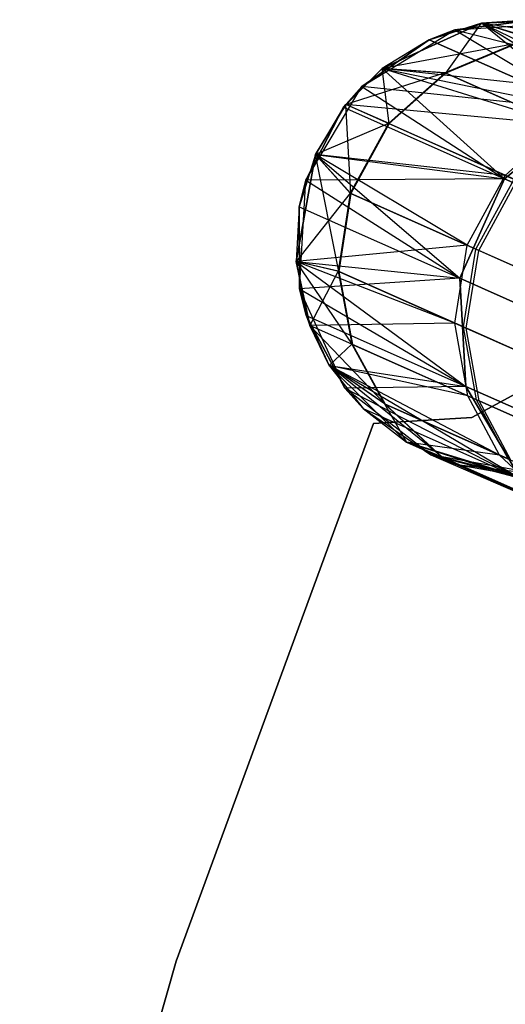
# Model space of a CAD drawing. Extents: x 0.3 to 7.1, y -3.38 to 3.38.
# Tile 164 of 256: x 0.46 to 0.67, y 1.01 to 1.44. Entities that reach past the tile are written whole.
import ezdxf

# ---------------------------------------------------------------- set-up
doc = ezdxf.new("R2010")
doc.units = 0
doc.header["$LTSCALE"] = 2.54
doc.layers.get('0').update_dxf_attribs({"linetype": 'CONTINUOUS'})

# ---------------------------------------------------------------- blocks, each defined once
blk = doc.blocks.new('SINGLES_AVVSTL_STL')
at = {"color": 0}
for p, q in [((0.61961, 1.4207, 51.88278), (0.66318, 1.44052, 51.88278)), ((0.61961, 1.4207, 51.88278), (0.66318, 1.44052, 51.88278)), ((0.66318, 1.44052, 58.76742), (0.61961, 1.4207, 58.76742)), ((0.66318, 1.44052, 57.56742), (0.61961, 1.4207, 57.56742)), ((0.66318, 1.44052, 58.76742), (0.61961, 1.4207, 58.76742)), ((0.66318, 1.44052, 57.56742), (0.61961, 1.4207, 57.56742)), ((0.66318, 1.44052, 23.18265), (0.64019, 1.43325, 23.18265)), ((0.64019, 1.43325, 23.18265), (0.66318, 1.44052, 51.88278)), ((0.64019, 1.43325, 23.18265), (0.66318, 1.44052, 51.88278)), ((0.66318, 1.44052, 23.18265), (0.64019, 1.43325, 23.18265)), ((0.64748, 1.41864, 57.21768), (0.66318, 1.44052, 57.56742)), ((0.64748, 1.41864, 57.21768), (0.66318, 1.44052, 57.56742)), ((0.68723, 1.44207, 17.50622), (0.65146, 1.43758, 17.50622)), ((0.65146, 1.43758, 1.70622), (0.68723, 1.44207, 17.50622)), ((0.68723, 1.44207, 17.50622), (0.65146, 1.43758, 17.50622)), ((0.65146, 1.43758, 1.70622), (0.68723, 1.44207, 17.50622)), ((0.65146, 1.43758, 1.70622), (0.69923, 1.44066, 1.70622)), ((0.65146, 1.43758, 1.70622), (0.69923, 1.44066, 1.70622)), ((0.68723, 1.44207, 23.18265), (0.66318, 1.44052, 51.88278)), ((0.68723, 1.44207, 23.18265), (0.66318, 1.44052, 23.18265)), ((0.68723, 1.44207, 23.18265), (0.66318, 1.44052, 51.88278)), ((0.68723, 1.44207, 23.18265), (0.66318, 1.44052, 23.18265)), ((0.66318, 1.44052, 51.88278), (0.69079, 1.44181, 51.88278)), ((0.66318, 1.44052, 51.88278), (0.69079, 1.44181, 51.88278)), ((0.69079, 1.44181, 58.76742), (0.66318, 1.44052, 58.76742)), ((0.69079, 1.44181, 57.56742), (0.66318, 1.44052, 57.56742)), ((0.69079, 1.44181, 58.76742), (0.66318, 1.44052, 58.76742)), ((0.69079, 1.44181, 57.56742), (0.66318, 1.44052, 57.56742)), ((0.66318, 1.44052, 23.18265), (0.66318, 1.44052, 51.88278)), ((0.66318, 1.44052, 23.18265), (0.66318, 1.44052, 51.88278)), ((0.75635, 1.4113, 22.51622), (0.66318, 1.44052, 23.18265)), ((0.75635, 1.4113, 22.51622), (0.66318, 1.44052, 23.18265)), ((0.71022, 1.40208, 22.50739), (0.66318, 1.44052, 23.18265)), ((0.71022, 1.40208, 22.50739), (0.66318, 1.44052, 23.18265)), ((0.72844, 1.40895, 52.54873), (0.66318, 1.44052, 51.88278)), ((0.72844, 1.40895, 52.54873), (0.66318, 1.44052, 51.88278)), ((0.75926, 1.41132, 52.54254), (0.66318, 1.44052, 51.88278)), ((0.75926, 1.41132, 52.54254), (0.66318, 1.44052, 51.88278)), ((0.67775, 1.43151, 59.11172), (0.66318, 1.44052, 58.76742)), ((0.67775, 1.43151, 59.11172), (0.66318, 1.44052, 58.76742)), ((0.70904, 1.43368, 59.10852), (0.66318, 1.44052, 58.76742)), ((0.70904, 1.43368, 59.10852), (0.66318, 1.44052, 58.76742)), ((0.66318, 1.44052, 57.56742), (0.66318, 1.44052, 58.76742)), ((0.66318, 1.44052, 57.56742), (0.66318, 1.44052, 58.76742)), ((0.67805, 1.43138, 57.22032), (0.66318, 1.44052, 57.56742)), ((0.67805, 1.43138, 57.22032), (0.66318, 1.44052, 57.56742)), ((0.6106, 1.41266, 1.70622), (0.65146, 1.43758, 1.70622)), ((0.6106, 1.41266, 1.70622), (0.65146, 1.43758, 1.70622)), ((0.65146, 1.43758, 17.50622), (0.64019, 1.43325, 17.50622)), ((0.64019, 1.43325, 17.50622), (0.65146, 1.43758, 1.70622)), ((0.64019, 1.43325, 17.50622), (0.65146, 1.43758, 1.70622)), ((0.65146, 1.43758, 17.50622), (0.64019, 1.43325, 17.50622)), ((0.65146, 1.43758, 17.50622), (0.75635, 1.4113, 18.17265)), ((0.65146, 1.43758, 17.50622), (0.75635, 1.4113, 18.17265)), ((0.65146, 1.43758, 17.50622), (0.71022, 1.40208, 18.18148)), ((0.65146, 1.43758, 17.50622), (0.71022, 1.40208, 18.18148)), ((0.65146, 1.43758, 17.50622), (0.65146, 1.43758, 1.70622)), ((0.65146, 1.43758, 17.50622), (0.65146, 1.43758, 1.70622)), ((0.64019, 1.43325, 17.50622), (0.6106, 1.41266, 17.50622)), ((0.6106, 1.41266, 1.70622), (0.64019, 1.43325, 17.50622)), ((0.64019, 1.43325, 17.50622), (0.6106, 1.41266, 17.50622)), ((0.6106, 1.41266, 1.70622), (0.64019, 1.43325, 17.50622)), ((0.64019, 1.43325, 23.18265), (0.61961, 1.4207, 51.88278)), ((0.64019, 1.43325, 23.18265), (0.61961, 1.4207, 51.88278)), ((0.64019, 1.43325, 23.18265), (0.61961, 1.4207, 23.18265)), ((0.64019, 1.43325, 23.18265), (0.61961, 1.4207, 23.18265)), ((0.64019, 1.43325, 17.50622), (0.71022, 1.40208, 18.18148)), ((0.64019, 1.43325, 17.50622), (0.71022, 1.40208, 18.18148)), ((0.71022, 1.40208, 22.50739), (0.64019, 1.43325, 23.18265)), ((0.71022, 1.40208, 22.50739), (0.64019, 1.43325, 23.18265)), ((0.67775, 1.43151, 59.11172), (0.61961, 1.4207, 58.76742)), ((0.67775, 1.43151, 59.11172), (0.61961, 1.4207, 58.76742)), ((0.67775, 1.43151, 59.11172), (0.64718, 1.41877, 59.11436)), ((0.67775, 1.43151, 59.11172), (0.64718, 1.41877, 59.11436)), ((0.67805, 1.43138, 57.22032), (0.64748, 1.41864, 57.21768)), ((0.67805, 1.43138, 57.22032), (0.64748, 1.41864, 57.21768)), ((0.61961, 1.4207, 23.18265), (0.60263, 1.40359, 23.18265)), ((0.61961, 1.4207, 23.18265), (0.60263, 1.40359, 23.18265)), ((0.61961, 1.4207, 23.18265), (0.60362, 1.40484, 51.88278)), ((0.60362, 1.40484, 51.88278), (0.61961, 1.4207, 51.88278)), ((0.61961, 1.4207, 23.18265), (0.60362, 1.40484, 51.88278)), ((0.60362, 1.40484, 51.88278), (0.61961, 1.4207, 51.88278)), ((0.61961, 1.4207, 58.76742), (0.60362, 1.40484, 58.76742)), ((0.61961, 1.4207, 57.56742), (0.60362, 1.40484, 57.56742)), ((0.61961, 1.4207, 58.76742), (0.60362, 1.40484, 58.76742)), ((0.61961, 1.4207, 57.56742), (0.60362, 1.40484, 57.56742)), ((0.61961, 1.4207, 23.18265), (0.61961, 1.4207, 51.88278)), ((0.61961, 1.4207, 23.18265), (0.61961, 1.4207, 51.88278)), ((0.61961, 1.4207, 23.18265), (0.67318, 1.37218, 22.5024)), ((0.61961, 1.4207, 23.18265), (0.67318, 1.37218, 22.5024)), ((0.61961, 1.4207, 23.18265), (0.71022, 1.40208, 22.50739)), ((0.61961, 1.4207, 23.18265), (0.71022, 1.40208, 22.50739)), ((0.69826, 1.39603, 52.55382), (0.61961, 1.4207, 51.88278)), ((0.69826, 1.39603, 52.55382), (0.61961, 1.4207, 51.88278)), ((0.72844, 1.40895, 52.54873), (0.61961, 1.4207, 51.88278)), ((0.72844, 1.40895, 52.54873), (0.61961, 1.4207, 51.88278)), ((0.64718, 1.41877, 59.11436), (0.61961, 1.4207, 58.76742)), ((0.64718, 1.41877, 59.11436), (0.61961, 1.4207, 58.76742)), ((0.61961, 1.4207, 57.56742), (0.61961, 1.4207, 58.76742)), ((0.61961, 1.4207, 57.56742), (0.61961, 1.4207, 58.76742)), ((0.64748, 1.41864, 57.21768), (0.61961, 1.4207, 57.56742)), ((0.64748, 1.41864, 57.21768), (0.61961, 1.4207, 57.56742)), ((0.62258, 1.3964, 57.21608), (0.61961, 1.4207, 57.56742)), ((0.62258, 1.3964, 57.21608), (0.61961, 1.4207, 57.56742)), ((0.64718, 1.41877, 59.11436), (0.60362, 1.40484, 58.76742)), ((0.64718, 1.41877, 59.11436), (0.60362, 1.40484, 58.76742)), ((0.64718, 1.41877, 59.11436), (0.62227, 1.39653, 59.11594)), ((0.64718, 1.41877, 59.11436), (0.62227, 1.39653, 59.11594)), ((0.64748, 1.41864, 57.21768), (0.62258, 1.3964, 57.21608)), ((0.64748, 1.41864, 57.21768), (0.62258, 1.3964, 57.21608)), ((0.70211, 1.39432, 59.45665), (0.64718, 1.41877, 59.11436)), ((0.70211, 1.39432, 59.45665), (0.64718, 1.41877, 59.11436)), ((0.64748, 1.41864, 57.21768), (0.7033, 1.39379, 56.87267)), ((0.64748, 1.41864, 57.21768), (0.7033, 1.39379, 56.87267)), ((0.58601, 1.3716, 1.70622), (0.6106, 1.41266, 1.70622)), ((0.58601, 1.3716, 1.70622), (0.6106, 1.41266, 1.70622)), ((0.6106, 1.41266, 17.50622), (0.60263, 1.40359, 17.50622)), ((0.60263, 1.40359, 17.50622), (0.6106, 1.41266, 1.70622)), ((0.60263, 1.40359, 17.50622), (0.6106, 1.41266, 1.70622)), ((0.6106, 1.41266, 17.50622), (0.60263, 1.40359, 17.50622)), ((0.71022, 1.40208, 18.18148), (0.6106, 1.41266, 17.50622)), ((0.6106, 1.41266, 17.50622), (0.67318, 1.37218, 18.18647)), ((0.6106, 1.41266, 17.50622), (0.67318, 1.37218, 18.18647)), ((0.71022, 1.40208, 18.18148), (0.6106, 1.41266, 17.50622)), ((0.6106, 1.41266, 17.50622), (0.6106, 1.41266, 1.70622)), ((0.6106, 1.41266, 17.50622), (0.6106, 1.41266, 1.70622)), ((0.60263, 1.40359, 17.50622), (0.58601, 1.3716, 17.50622)), ((0.58601, 1.3716, 1.70622), (0.60263, 1.40359, 17.50622)), ((0.60263, 1.40359, 17.50622), (0.58601, 1.3716, 17.50622)), ((0.58601, 1.3716, 1.70622), (0.60263, 1.40359, 17.50622)), ((0.59024, 1.3829, 51.88278), (0.60362, 1.40484, 51.88278)), ((0.59024, 1.3829, 51.88278), (0.60362, 1.40484, 51.88278)), ((0.60362, 1.40484, 58.76742), (0.59024, 1.3829, 58.76742)), ((0.60362, 1.40484, 57.56742), (0.59024, 1.3829, 57.56742)), ((0.60362, 1.40484, 58.76742), (0.59024, 1.3829, 58.76742)), ((0.60362, 1.40484, 57.56742), (0.59024, 1.3829, 57.56742)), ((0.60263, 1.40359, 23.18265), (0.59024, 1.3829, 51.88278)), ((0.60263, 1.40359, 23.18265), (0.59024, 1.3829, 51.88278)), ((0.60263, 1.40359, 23.18265), (0.59024, 1.3829, 23.18265)), ((0.60263, 1.40359, 23.18265), (0.59024, 1.3829, 23.18265)), ((0.60263, 1.40359, 23.18265), (0.60362, 1.40484, 51.88278)), ((0.60263, 1.40359, 23.18265), (0.60362, 1.40484, 51.88278)), ((0.60263, 1.40359, 17.50622), (0.67318, 1.37218, 18.18647)), ((0.60263, 1.40359, 17.50622), (0.67318, 1.37218, 18.18647)), ((0.60263, 1.40359, 23.18265), (0.67318, 1.37218, 22.5024)), ((0.60263, 1.40359, 23.18265), (0.67318, 1.37218, 22.5024)), ((0.67358, 1.37369, 52.55688), (0.60362, 1.40484, 51.88278)), ((0.67358, 1.37369, 52.55688), (0.60362, 1.40484, 51.88278)), ((0.69826, 1.39603, 52.55382), (0.60362, 1.40484, 51.88278)), ((0.69826, 1.39603, 52.55382), (0.60362, 1.40484, 51.88278)), ((0.62227, 1.39653, 59.11594), (0.60362, 1.40484, 58.76742)), ((0.62227, 1.39653, 59.11594), (0.60362, 1.40484, 58.76742)), ((0.60362, 1.40484, 57.56742), (0.60362, 1.40484, 58.76742)), ((0.60362, 1.40484, 57.56742), (0.60362, 1.40484, 58.76742)), ((0.62258, 1.3964, 57.21608), (0.60362, 1.40484, 57.56742)), ((0.62258, 1.3964, 57.21608), (0.60362, 1.40484, 57.56742)), ((0.60581, 1.36571, 57.21575), (0.60362, 1.40484, 57.56742)), ((0.60581, 1.36571, 57.21575), (0.60362, 1.40484, 57.56742)), ((0.67318, 1.37218, 18.18647), (0.71022, 1.40208, 18.18148)), ((0.67318, 1.37218, 18.18647), (0.71022, 1.40208, 18.18148)), ((0.71022, 1.40208, 22.50739), (0.67318, 1.37218, 22.5024)), ((0.71022, 1.40208, 22.50739), (0.67318, 1.37218, 22.5024)), ((0.62227, 1.39653, 59.11594), (0.59024, 1.3829, 58.76742)), ((0.62227, 1.39653, 59.11594), (0.59024, 1.3829, 58.76742)), ((0.62227, 1.39653, 59.11594), (0.6055, 1.36585, 59.11627)), ((0.62227, 1.39653, 59.11594), (0.6055, 1.36585, 59.11627)), ((0.62258, 1.3964, 57.21608), (0.60581, 1.36571, 57.21575)), ((0.62258, 1.3964, 57.21608), (0.60581, 1.36571, 57.21575)), ((0.67745, 1.37197, 59.4598), (0.62227, 1.39653, 59.11594)), ((0.67745, 1.37197, 59.4598), (0.62227, 1.39653, 59.11594)), ((0.62258, 1.3964, 57.21608), (0.67865, 1.37143, 56.8695)), ((0.62258, 1.3964, 57.21608), (0.67865, 1.37143, 56.8695)), ((0.67358, 1.37369, 52.55688), (0.69826, 1.39603, 52.55382)), ((0.67358, 1.37369, 52.55688), (0.69826, 1.39603, 52.55382)), ((0.59024, 1.3829, 23.18265), (0.58181, 1.33579, 51.88278)), ((0.58181, 1.33579, 51.88278), (0.59024, 1.3829, 51.88278)), ((0.59024, 1.3829, 23.18265), (0.58181, 1.33579, 51.88278)), ((0.58181, 1.33579, 51.88278), (0.59024, 1.3829, 51.88278)), ((0.59024, 1.3829, 58.76742), (0.58181, 1.33579, 58.76742)), ((0.59024, 1.3829, 58.76742), (0.58181, 1.33579, 58.76742)), ((0.59024, 1.3829, 57.56742), (0.58181, 1.33579, 57.56742)), ((0.59024, 1.3829, 57.56742), (0.58181, 1.33579, 57.56742)), ((0.59024, 1.3829, 23.18265), (0.58316, 1.35986, 23.18265)), ((0.59024, 1.3829, 23.18265), (0.58316, 1.35986, 23.18265)), ((0.59024, 1.3829, 23.18265), (0.59024, 1.3829, 51.88278)), ((0.59024, 1.3829, 23.18265), (0.59024, 1.3829, 51.88278)), ((0.59024, 1.3829, 23.18265), (0.65371, 1.32845, 22.5024)), ((0.59024, 1.3829, 23.18265), (0.65371, 1.32845, 22.5024)), ((0.59024, 1.3829, 23.18265), (0.67318, 1.37218, 22.5024)), ((0.59024, 1.3829, 23.18265), (0.67318, 1.37218, 22.5024)), ((0.65686, 1.34298, 52.55752), (0.59024, 1.3829, 51.88278)), ((0.65686, 1.34298, 52.55752), (0.59024, 1.3829, 51.88278)), ((0.67358, 1.37369, 52.55688), (0.59024, 1.3829, 51.88278)), ((0.67358, 1.37369, 52.55688), (0.59024, 1.3829, 51.88278)), ((0.6055, 1.36585, 59.11627), (0.59024, 1.3829, 58.76742)), ((0.6055, 1.36585, 59.11627), (0.59024, 1.3829, 58.76742)), ((0.59024, 1.3829, 57.56742), (0.59024, 1.3829, 58.76742)), ((0.59024, 1.3829, 57.56742), (0.59024, 1.3829, 58.76742)), ((0.60581, 1.36571, 57.21575), (0.59024, 1.3829, 57.56742)), ((0.60581, 1.36571, 57.21575), (0.59024, 1.3829, 57.56742)), ((0.60054, 1.33144, 57.21682), (0.59024, 1.3829, 57.56742)), ((0.60054, 1.33144, 57.21682), (0.59024, 1.3829, 57.56742)), ((0.58601, 1.3716, 17.50622), (0.58316, 1.35986, 17.50622)), ((0.58316, 1.35986, 17.50622), (0.58601, 1.3716, 1.70622)), ((0.58316, 1.35986, 17.50622), (0.58601, 1.3716, 1.70622)), ((0.58601, 1.3716, 17.50622), (0.58316, 1.35986, 17.50622)), ((0.58331, 1.32381, 1.70622), (0.58601, 1.3716, 1.70622)), ((0.58331, 1.32381, 1.70622), (0.58601, 1.3716, 1.70622)), ((0.67318, 1.37218, 18.18647), (0.58601, 1.3716, 17.50622)), ((0.67318, 1.37218, 18.18647), (0.58601, 1.3716, 17.50622)), ((0.58601, 1.3716, 17.50622), (0.65371, 1.32845, 18.18647)), ((0.58601, 1.3716, 17.50622), (0.65371, 1.32845, 18.18647)), ((0.58601, 1.3716, 17.50622), (0.58601, 1.3716, 1.70622)), ((0.58601, 1.3716, 17.50622), (0.58601, 1.3716, 1.70622)), ((0.65371, 1.32845, 18.18647), (0.67318, 1.37218, 18.18647)), ((0.65371, 1.32845, 18.18647), (0.67318, 1.37218, 18.18647)), ((0.67318, 1.37218, 22.5024), (0.65371, 1.32845, 22.5024)), ((0.67318, 1.37218, 22.5024), (0.65371, 1.32845, 22.5024)), ((0.65686, 1.34298, 52.55752), (0.67358, 1.37369, 52.55688)), ((0.65686, 1.34298, 52.55752), (0.67358, 1.37369, 52.55688)), ((0.66073, 1.34126, 59.46046), (0.67745, 1.37197, 59.4598)), ((0.66073, 1.34126, 59.46046), (0.67745, 1.37197, 59.4598)), ((0.66193, 1.34072, 56.86884), (0.67865, 1.37143, 56.8695)), ((0.66193, 1.34072, 56.86884), (0.67865, 1.37143, 56.8695)), ((0.88123, 1.27955, 18.83209), (0.67318, 1.37218, 18.18647)), ((0.88123, 1.27955, 18.83209), (0.67318, 1.37218, 18.18647)), ((0.67318, 1.37218, 22.5024), (0.88123, 1.27955, 21.85677)), ((0.67318, 1.37218, 22.5024), (0.88123, 1.27955, 21.85677)), ((0.67358, 1.37369, 52.55688), (0.76349, 1.33366, 52.89613)), ((0.67358, 1.37369, 52.55688), (0.76349, 1.33366, 52.89613)), ((0.6055, 1.36585, 59.11627), (0.58181, 1.33579, 58.76742)), ((0.6055, 1.36585, 59.11627), (0.58181, 1.33579, 58.76742)), ((0.6055, 1.36585, 59.11627), (0.60024, 1.33157, 59.11521)), ((0.6055, 1.36585, 59.11627), (0.60024, 1.33157, 59.11521)), ((0.60581, 1.36571, 57.21575), (0.60054, 1.33144, 57.21682)), ((0.60581, 1.36571, 57.21575), (0.60054, 1.33144, 57.21682)), ((0.66073, 1.34126, 59.46046), (0.6055, 1.36585, 59.11627)), ((0.66073, 1.34126, 59.46046), (0.6055, 1.36585, 59.11627)), ((0.60581, 1.36571, 57.21575), (0.66193, 1.34072, 56.86884)), ((0.60581, 1.36571, 57.21575), (0.66193, 1.34072, 56.86884)), ((0.58316, 1.35986, 23.18265), (0.58181, 1.33579, 51.88278)), ((0.58316, 1.35986, 23.18265), (0.58181, 1.33579, 51.88278)), ((0.58316, 1.35986, 23.18265), (0.58181, 1.33579, 23.18265)), ((0.58316, 1.35986, 23.18265), (0.58181, 1.33579, 23.18265)), ((0.58316, 1.35986, 17.50622), (0.65371, 1.32845, 18.18647)), ((0.58316, 1.35986, 17.50622), (0.65371, 1.32845, 18.18647)), ((0.58316, 1.35986, 17.50622), (0.58331, 1.32381, 17.50622)), ((0.58331, 1.32381, 1.70622), (0.58316, 1.35986, 17.50622)), ((0.58316, 1.35986, 17.50622), (0.58331, 1.32381, 17.50622)), ((0.58331, 1.32381, 1.70622), (0.58316, 1.35986, 17.50622)), ((0.58316, 1.35986, 23.18265), (0.65371, 1.32845, 22.5024)), ((0.58316, 1.35986, 23.18265), (0.65371, 1.32845, 22.5024)), ((0.65686, 1.34298, 52.55752), (0.58181, 1.33579, 51.88278)), ((0.65686, 1.34298, 52.55752), (0.58181, 1.33579, 51.88278)), ((0.65144, 1.30878, 52.55548), (0.65686, 1.34298, 52.55752)), ((0.65144, 1.30878, 52.55548), (0.65686, 1.34298, 52.55752)), ((0.6553, 1.30706, 59.45836), (0.66073, 1.34126, 59.46046)), ((0.6553, 1.30706, 59.45836), (0.66073, 1.34126, 59.46046)), ((0.65686, 1.34298, 52.55752), (0.74685, 1.30291, 52.89709)), ((0.65686, 1.34298, 52.55752), (0.74685, 1.30291, 52.89709)), ((0.7526, 1.30035, 59.79938), (0.66073, 1.34126, 59.46046)), ((0.7526, 1.30035, 59.79938), (0.66073, 1.34126, 59.46046)), ((0.65649, 1.30653, 56.87096), (0.66193, 1.34072, 56.86884)), ((0.65649, 1.30653, 56.87096), (0.66193, 1.34072, 56.86884)), ((0.75438, 1.29956, 56.53007), (0.66193, 1.34072, 56.86884)), ((0.75438, 1.29956, 56.53007), (0.66193, 1.34072, 56.86884)), ((0.58181, 1.33579, 51.88278), (0.58181, 1.33579, 23.18265)), ((0.58181, 1.33579, 23.18265), (0.58774, 1.30773, 51.88278)), ((0.58774, 1.30773, 51.88278), (0.58181, 1.33579, 51.88278)), ((0.58181, 1.33579, 23.18265), (0.58774, 1.30773, 51.88278)), ((0.58181, 1.33579, 23.18265), (0.58625, 1.3121, 23.18265)), ((0.58181, 1.33579, 51.88278), (0.58181, 1.33579, 23.18265)), ((0.58181, 1.33579, 23.18265), (0.58625, 1.3121, 23.18265)), ((0.58181, 1.33579, 23.18265), (0.65628, 1.28092, 22.50739)), ((0.58181, 1.33579, 23.18265), (0.65628, 1.28092, 22.50739)), ((0.58181, 1.33579, 23.18265), (0.65371, 1.32845, 22.5024)), ((0.58181, 1.33579, 23.18265), (0.65371, 1.32845, 22.5024)), ((0.65144, 1.30878, 52.55548), (0.58181, 1.33579, 51.88278)), ((0.58774, 1.30773, 51.88278), (0.58181, 1.33579, 51.88278)), ((0.65144, 1.30878, 52.55548), (0.58181, 1.33579, 51.88278)), ((0.60024, 1.33157, 59.11521), (0.58181, 1.33579, 58.76742)), ((0.58181, 1.33579, 58.76742), (0.58774, 1.30773, 58.76742)), ((0.60024, 1.33157, 59.11521), (0.58181, 1.33579, 58.76742)), ((0.58181, 1.33579, 57.56742), (0.58181, 1.33579, 58.76742)), ((0.58181, 1.33579, 57.56742), (0.58181, 1.33579, 58.76742)), ((0.58181, 1.33579, 57.56742), (0.58774, 1.30773, 57.56742)), ((0.58181, 1.33579, 58.76742), (0.58774, 1.30773, 58.76742)), ((0.60054, 1.33144, 57.21682), (0.58181, 1.33579, 57.56742)), ((0.60054, 1.33144, 57.21682), (0.58181, 1.33579, 57.56742)), ((0.60654, 1.29936, 57.21897), (0.58181, 1.33579, 57.56742)), ((0.60654, 1.29936, 57.21897), (0.58181, 1.33579, 57.56742)), ((0.58181, 1.33579, 57.56742), (0.58774, 1.30773, 57.56742)), ((0.65371, 1.32845, 18.18647), (0.58331, 1.32381, 17.50622)), ((0.65371, 1.32845, 18.18647), (0.58331, 1.32381, 17.50622)), ((0.60024, 1.33157, 59.11521), (0.58774, 1.30773, 58.76742)), ((0.60024, 1.33157, 59.11521), (0.58774, 1.30773, 58.76742)), ((0.6553, 1.30706, 59.45836), (0.60024, 1.33157, 59.11521)), ((0.60024, 1.33157, 59.11521), (0.60624, 1.2995, 59.11307)), ((0.6553, 1.30706, 59.45836), (0.60024, 1.33157, 59.11521)), ((0.60024, 1.33157, 59.11521), (0.60624, 1.2995, 59.11307)), ((0.60054, 1.33144, 57.21682), (0.60654, 1.29936, 57.21897)), ((0.60054, 1.33144, 57.21682), (0.60654, 1.29936, 57.21897)), ((0.60054, 1.33144, 57.21682), (0.65649, 1.30653, 56.87096)), ((0.60054, 1.33144, 57.21682), (0.65649, 1.30653, 56.87096)), ((0.65628, 1.28092, 18.18148), (0.65371, 1.32845, 18.18647)), ((0.86176, 1.23582, 18.83209), (0.65371, 1.32845, 18.18647)), ((0.65628, 1.28092, 18.18148), (0.65371, 1.32845, 18.18647)), ((0.86176, 1.23582, 18.83209), (0.65371, 1.32845, 18.18647)), ((0.65371, 1.32845, 22.5024), (0.65628, 1.28092, 22.50739)), ((0.65371, 1.32845, 22.5024), (0.65628, 1.28092, 22.50739)), ((0.65371, 1.32845, 22.5024), (0.86176, 1.23582, 21.85677)), ((0.65371, 1.32845, 22.5024), (0.86176, 1.23582, 21.85677)), ((0.60313, 1.28024, 1.70622), (0.58331, 1.32381, 1.70622)), ((0.58331, 1.32381, 17.50622), (0.65628, 1.28092, 18.18148)), ((0.58331, 1.32381, 17.50622), (0.65628, 1.28092, 18.18148)), ((0.58331, 1.32381, 17.50622), (0.58625, 1.3121, 17.50622)), ((0.58625, 1.3121, 17.50622), (0.58331, 1.32381, 1.70622)), ((0.60313, 1.28024, 1.70622), (0.58331, 1.32381, 1.70622)), ((0.58625, 1.3121, 17.50622), (0.58331, 1.32381, 1.70622)), ((0.58331, 1.32381, 17.50622), (0.58625, 1.3121, 17.50622)), ((0.58331, 1.32381, 17.50622), (0.58331, 1.32381, 1.70622)), ((0.58331, 1.32381, 17.50622), (0.58331, 1.32381, 1.70622)), ((0.58625, 1.3121, 17.50622), (0.65628, 1.28092, 18.18148)), ((0.58625, 1.3121, 17.50622), (0.65628, 1.28092, 18.18148)), ((0.58625, 1.3121, 17.50622), (0.60313, 1.28024, 17.50622)), ((0.60313, 1.28024, 1.70622), (0.58625, 1.3121, 17.50622)), ((0.58625, 1.3121, 17.50622), (0.60313, 1.28024, 17.50622)), ((0.60313, 1.28024, 1.70622), (0.58625, 1.3121, 17.50622)), ((0.58625, 1.3121, 23.18265), (0.58774, 1.30773, 51.88278)), ((0.58625, 1.3121, 23.18265), (0.58774, 1.30773, 51.88278)), ((0.58625, 1.3121, 23.18265), (0.59623, 1.29015, 51.88278)), ((0.58625, 1.3121, 23.18265), (0.59623, 1.29015, 51.88278)), ((0.58625, 1.3121, 23.18265), (0.59623, 1.29015, 23.18265)), ((0.58625, 1.3121, 23.18265), (0.59623, 1.29015, 23.18265)), ((0.58625, 1.3121, 23.18265), (0.65628, 1.28092, 22.50739)), ((0.58625, 1.3121, 23.18265), (0.65628, 1.28092, 22.50739)), ((0.65144, 1.30878, 52.55548), (0.58774, 1.30773, 51.88278)), ((0.65144, 1.30878, 52.55548), (0.58774, 1.30773, 51.88278)), ((0.59623, 1.29015, 51.88278), (0.58774, 1.30773, 51.88278)), ((0.65712, 1.27684, 52.55134), (0.58774, 1.30773, 51.88278)), ((0.59623, 1.29015, 51.88278), (0.58774, 1.30773, 51.88278)), ((0.65712, 1.27684, 52.55134), (0.58774, 1.30773, 51.88278)), ((0.60624, 1.2995, 59.11307), (0.58774, 1.30773, 58.76742)), ((0.58774, 1.30773, 58.76742), (0.59623, 1.29015, 58.76742)), ((0.60624, 1.2995, 59.11307), (0.58774, 1.30773, 58.76742)), ((0.58774, 1.30773, 57.56742), (0.58774, 1.30773, 58.76742)), ((0.58774, 1.30773, 57.56742), (0.58774, 1.30773, 58.76742)), ((0.58774, 1.30773, 57.56742), (0.59623, 1.29015, 57.56742)), ((0.58774, 1.30773, 58.76742), (0.59623, 1.29015, 58.76742)), ((0.60654, 1.29936, 57.21897), (0.58774, 1.30773, 57.56742)), ((0.60654, 1.29936, 57.21897), (0.58774, 1.30773, 57.56742)), ((0.62084, 1.27315, 57.22174), (0.58774, 1.30773, 57.56742)), ((0.62084, 1.27315, 57.22174), (0.58774, 1.30773, 57.56742)), ((0.58774, 1.30773, 57.56742), (0.59623, 1.29015, 57.56742)), ((0.65712, 1.27684, 52.55134), (0.65144, 1.30878, 52.55548)), ((0.65144, 1.30878, 52.55548), (0.74116, 1.26883, 52.89401)), ((0.65712, 1.27684, 52.55134), (0.65144, 1.30878, 52.55548)), ((0.65144, 1.30878, 52.55548), (0.74116, 1.26883, 52.89401)), ((0.66096, 1.27513, 59.4541), (0.6553, 1.30706, 59.45836)), ((0.7469, 1.26628, 59.79626), (0.6553, 1.30706, 59.45836)), ((0.66096, 1.27513, 59.4541), (0.6553, 1.30706, 59.45836)), ((0.7469, 1.26628, 59.79626), (0.6553, 1.30706, 59.45836)), ((0.74867, 1.26549, 56.5332), (0.65649, 1.30653, 56.87096)), ((0.66214, 1.2746, 56.87524), (0.65649, 1.30653, 56.87096)), ((0.74867, 1.26549, 56.5332), (0.65649, 1.30653, 56.87096)), ((0.66214, 1.2746, 56.87524), (0.65649, 1.30653, 56.87096)), ((0.60624, 1.2995, 59.11307), (0.59623, 1.29015, 58.76742)), ((0.60624, 1.2995, 59.11307), (0.59623, 1.29015, 58.76742)), ((0.66096, 1.27513, 59.4541), (0.60624, 1.2995, 59.11307)), ((0.60624, 1.2995, 59.11307), (0.62054, 1.27328, 59.11033)), ((0.66096, 1.27513, 59.4541), (0.60624, 1.2995, 59.11307)), ((0.60624, 1.2995, 59.11307), (0.62054, 1.27328, 59.11033)), ((0.60654, 1.29936, 57.21897), (0.62084, 1.27315, 57.22174)), ((0.60654, 1.29936, 57.21897), (0.62084, 1.27315, 57.22174)), ((0.60654, 1.29936, 57.21897), (0.66214, 1.2746, 56.87524)), ((0.60654, 1.29936, 57.21897), (0.66214, 1.2746, 56.87524)), ((0.59623, 1.29015, 23.18265), (0.59623, 1.29015, 51.88278)), ((0.59623, 1.29015, 23.18265), (0.59623, 1.29015, 51.88278)), ((0.59623, 1.29015, 23.18265), (0.63021, 1.25645, 51.88278)), ((0.63021, 1.25645, 51.88278), (0.59623, 1.29015, 51.88278)), ((0.59623, 1.29015, 23.18265), (0.61117, 1.27124, 23.18265)), ((0.59623, 1.29015, 23.18265), (0.63021, 1.25645, 51.88278)), ((0.59623, 1.29015, 23.18265), (0.61117, 1.27124, 23.18265)), ((0.59623, 1.29015, 23.18265), (0.68029, 1.24046, 22.51622)), ((0.59623, 1.29015, 23.18265), (0.68029, 1.24046, 22.51622)), ((0.59623, 1.29015, 23.18265), (0.65628, 1.28092, 22.50739)), ((0.59623, 1.29015, 23.18265), (0.65628, 1.28092, 22.50739)), ((0.67102, 1.2508, 52.54603), (0.59623, 1.29015, 51.88278)), ((0.63021, 1.25645, 51.88278), (0.59623, 1.29015, 51.88278)), ((0.67102, 1.2508, 52.54603), (0.59623, 1.29015, 51.88278)), ((0.65712, 1.27684, 52.55134), (0.59623, 1.29015, 51.88278)), ((0.65712, 1.27684, 52.55134), (0.59623, 1.29015, 51.88278)), ((0.62054, 1.27328, 59.11033), (0.59623, 1.29015, 58.76742)), ((0.59623, 1.29015, 58.76742), (0.63021, 1.25645, 58.76742)), ((0.62054, 1.27328, 59.11033), (0.59623, 1.29015, 58.76742)), ((0.59623, 1.29015, 57.56742), (0.59623, 1.29015, 58.76742)), ((0.59623, 1.29015, 57.56742), (0.63021, 1.25645, 57.56742)), ((0.59623, 1.29015, 58.76742), (0.63021, 1.25645, 58.76742)), ((0.59623, 1.29015, 57.56742), (0.59623, 1.29015, 58.76742)), ((0.62084, 1.27315, 57.22174), (0.59623, 1.29015, 57.56742)), ((0.62084, 1.27315, 57.22174), (0.59623, 1.29015, 57.56742)), ((0.64591, 1.24994, 57.22551), (0.59623, 1.29015, 57.56742)), ((0.64591, 1.24994, 57.22551), (0.59623, 1.29015, 57.56742)), ((0.59623, 1.29015, 57.56742), (0.63021, 1.25645, 57.56742)), ((0.69694, 1.28797, 1.9), (0.65894, 1.2673, 1.9)), ((0.65894, 1.2673, 1.7), (0.69694, 1.28797, 1.7)), ((0.65894, 1.2673, 1.7), (0.69694, 1.28797, 1.7)), ((0.69694, 1.28797, 1.9), (0.65894, 1.2673, 1.9)), ((0.65628, 1.28092, 18.18148), (0.60313, 1.28024, 17.50622)), ((0.65628, 1.28092, 18.18148), (0.60313, 1.28024, 17.50622)), ((0.68029, 1.24046, 18.17265), (0.65628, 1.28092, 18.18148)), ((0.8628, 1.18897, 18.82238), (0.65628, 1.28092, 18.18148)), ((0.68029, 1.24046, 18.17265), (0.65628, 1.28092, 18.18148)), ((0.8628, 1.18897, 18.82238), (0.65628, 1.28092, 18.18148)), ((0.65628, 1.28092, 22.50739), (0.68029, 1.24046, 22.51622)), ((0.65628, 1.28092, 22.50739), (0.68029, 1.24046, 22.51622)), ((0.65628, 1.28092, 22.50739), (0.8628, 1.18897, 21.86649)), ((0.65628, 1.28092, 22.50739), (0.8628, 1.18897, 21.86649)), ((0.64092, 1.25088, 1.70622), (0.60313, 1.28024, 1.70622)), ((0.60313, 1.28024, 17.50622), (0.68029, 1.24046, 18.17265)), ((0.60313, 1.28024, 17.50622), (0.68029, 1.24046, 18.17265)), ((0.60313, 1.28024, 17.50622), (0.61117, 1.27124, 17.50622)), ((0.61117, 1.27124, 17.50622), (0.60313, 1.28024, 1.70622)), ((0.64092, 1.25088, 1.70622), (0.60313, 1.28024, 1.70622)), ((0.61117, 1.27124, 17.50622), (0.60313, 1.28024, 1.70622)), ((0.60313, 1.28024, 17.50622), (0.61117, 1.27124, 17.50622)), ((0.60313, 1.28024, 17.50622), (0.60313, 1.28024, 1.70622)), ((0.60313, 1.28024, 17.50622), (0.60313, 1.28024, 1.70622)), ((0.67102, 1.2508, 52.54603), (0.65712, 1.27684, 52.55134)), ((0.65712, 1.27684, 52.55134), (0.74629, 1.23714, 52.88779)), ((0.67102, 1.2508, 52.54603), (0.65712, 1.27684, 52.55134)), ((0.65712, 1.27684, 52.55134), (0.74629, 1.23714, 52.88779)), ((0.67483, 1.24911, 59.44865), (0.62054, 1.27328, 59.11033)), ((0.62054, 1.27328, 59.11033), (0.64561, 1.25007, 59.10659)), ((0.67483, 1.24911, 59.44865), (0.62054, 1.27328, 59.11033)), ((0.62054, 1.27328, 59.11033), (0.64561, 1.25007, 59.10659)), ((0.62054, 1.27328, 59.11033), (0.63021, 1.25645, 58.76742)), ((0.62054, 1.27328, 59.11033), (0.63021, 1.25645, 58.76742)), ((0.62084, 1.27315, 57.22174), (0.64591, 1.24994, 57.22551)), ((0.62084, 1.27315, 57.22174), (0.64591, 1.24994, 57.22551)), ((0.62084, 1.27315, 57.22174), (0.67601, 1.24858, 56.88074)), ((0.62084, 1.27315, 57.22174), (0.67601, 1.24858, 56.88074)), ((0.67483, 1.24911, 59.44865), (0.66096, 1.27513, 59.4541)), ((0.75199, 1.2346, 59.78992), (0.66096, 1.27513, 59.4541)), ((0.67483, 1.24911, 59.44865), (0.66096, 1.27513, 59.4541)), ((0.75199, 1.2346, 59.78992), (0.66096, 1.27513, 59.4541)), ((0.75375, 1.23382, 56.53958), (0.66214, 1.2746, 56.87524)), ((0.67601, 1.24858, 56.88074), (0.66214, 1.2746, 56.87524)), ((0.75375, 1.23382, 56.53958), (0.66214, 1.2746, 56.87524)), ((0.67601, 1.24858, 56.88074), (0.66214, 1.2746, 56.87524)), ((0.61117, 1.27124, 17.50622), (0.68029, 1.24046, 18.17265)), ((0.61117, 1.27124, 17.50622), (0.68029, 1.24046, 18.17265)), ((0.61117, 1.27124, 17.50622), (0.64092, 1.25088, 17.50622)), ((0.61117, 1.27124, 17.50622), (0.64092, 1.25088, 17.50622)), ((0.61117, 1.27124, 17.50622), (0.64092, 1.25088, 1.70622)), ((0.61117, 1.27124, 17.50622), (0.64092, 1.25088, 1.70622)), ((0.61117, 1.27124, 23.18265), (0.63021, 1.25645, 51.88278)), ((0.61117, 1.27124, 23.18265), (0.63021, 1.25645, 51.88278)), ((0.61117, 1.27124, 23.18265), (0.63021, 1.25645, 23.18265)), ((0.61117, 1.27124, 23.18265), (0.63021, 1.25645, 23.18265)), ((0.61117, 1.27124, 23.18265), (0.68029, 1.24046, 22.51622)), ((0.61117, 1.27124, 23.18265), (0.68029, 1.24046, 22.51622)), ((0.61577, 1.26461, 1.7), (0.52908, 1.02842, 1.7)), ((0.52908, 1.02842, 1.9), (0.61577, 1.26461, 1.9)), ((0.52908, 1.02842, 1.9), (0.61577, 1.26461, 1.9)), ((0.61577, 1.26461, 1.7), (0.52908, 1.02842, 1.7)), ((0.65894, 1.2673, 1.9), (0.61577, 1.26461, 1.9)), ((0.61577, 1.26461, 1.7), (0.65894, 1.2673, 1.7)), ((0.61577, 1.26461, 1.7), (0.65894, 1.2673, 1.7)), ((0.65894, 1.2673, 1.9), (0.61577, 1.26461, 1.9)), ((0.61577, 1.26461, 1.9), (0.61577, 1.26461, 1.7)), ((0.61577, 1.26461, 1.9), (0.61577, 1.26461, 1.7)), ((0.65894, 1.2673, 1.7), (0.65894, 1.2673, 1.9)), ((0.65894, 1.2673, 1.7), (0.65894, 1.2673, 1.9)), ((0.63021, 1.25645, 23.18265), (0.63021, 1.25645, 51.88278)), ((0.63021, 1.25645, 23.18265), (0.63021, 1.25645, 51.88278)), ((0.63021, 1.25645, 23.18265), (0.67596, 1.24239, 51.88278)), ((0.67596, 1.24239, 51.88278), (0.63021, 1.25645, 51.88278)), ((0.63021, 1.25645, 23.18265), (0.67596, 1.24239, 51.88278)), ((0.63021, 1.25645, 23.18265), (0.72024, 1.21636, 22.52687)), ((0.63021, 1.25645, 23.18265), (0.72024, 1.21636, 22.52687)), ((0.63021, 1.25645, 23.18265), (0.68029, 1.24046, 22.51622)), ((0.63021, 1.25645, 23.18265), (0.68029, 1.24046, 22.51622)), ((0.69554, 1.22784, 52.53879), (0.63021, 1.25645, 51.88278)), ((0.67596, 1.24239, 51.88278), (0.63021, 1.25645, 51.88278)), ((0.69554, 1.22784, 52.53879), (0.63021, 1.25645, 51.88278)), ((0.67102, 1.2508, 52.54603), (0.63021, 1.25645, 51.88278)), ((0.67102, 1.2508, 52.54603), (0.63021, 1.25645, 51.88278)), ((0.64561, 1.25007, 59.10659), (0.63021, 1.25645, 58.76742)), ((0.63021, 1.25645, 58.76742), (0.67596, 1.24239, 58.76742)), ((0.64561, 1.25007, 59.10659), (0.63021, 1.25645, 58.76742)), ((0.63021, 1.25645, 57.56742), (0.63021, 1.25645, 58.76742)), ((0.63021, 1.25645, 57.56742), (0.67596, 1.24239, 57.56742)), ((0.63021, 1.25645, 58.76742), (0.67596, 1.24239, 58.76742)), ((0.63021, 1.25645, 57.56742), (0.63021, 1.25645, 58.76742)), ((0.64591, 1.24994, 57.22551), (0.63021, 1.25645, 57.56742)), ((0.64591, 1.24994, 57.22551), (0.63021, 1.25645, 57.56742)), ((0.6736, 1.23761, 57.22904), (0.63021, 1.25645, 57.56742)), ((0.6736, 1.23761, 57.22904), (0.63021, 1.25645, 57.56742)), ((0.63021, 1.25645, 57.56742), (0.67596, 1.24239, 57.56742)), ((0.68804, 1.24244, 1.70622), (0.64092, 1.25088, 1.70622)), ((0.68029, 1.24046, 18.17265), (0.64092, 1.25088, 17.50622)), ((0.64092, 1.25088, 17.50622), (0.72024, 1.21636, 18.162)), ((0.64092, 1.25088, 17.50622), (0.72024, 1.21636, 18.162)), ((0.64092, 1.25088, 17.50622), (0.65223, 1.24664, 17.50622)), ((0.68029, 1.24046, 18.17265), (0.64092, 1.25088, 17.50622)), ((0.65223, 1.24664, 17.50622), (0.64092, 1.25088, 1.70622)), ((0.68804, 1.24244, 1.70622), (0.64092, 1.25088, 1.70622)), ((0.64092, 1.25088, 17.50622), (0.65223, 1.24664, 17.50622)), ((0.64092, 1.25088, 17.50622), (0.64092, 1.25088, 1.70622)), ((0.65223, 1.24664, 17.50622), (0.64092, 1.25088, 1.70622)), ((0.64092, 1.25088, 17.50622), (0.64092, 1.25088, 1.70622)), ((0.69554, 1.22784, 52.53879), (0.67102, 1.2508, 52.54603)), ((0.67102, 1.2508, 52.54603), (0.75948, 1.21142, 52.87981)), ((0.69554, 1.22784, 52.53879), (0.67102, 1.2508, 52.54603)), ((0.67102, 1.2508, 52.54603), (0.75948, 1.21142, 52.87981)), ((0.69931, 1.22616, 59.44122), (0.64561, 1.25007, 59.10659)), ((0.64561, 1.25007, 59.10659), (0.72645, 1.21408, 59.43426)), ((0.64561, 1.25007, 59.10659), (0.67596, 1.24239, 58.76742)), ((0.64561, 1.25007, 59.10659), (0.67596, 1.24239, 58.76742)), ((0.69931, 1.22616, 59.44122), (0.64561, 1.25007, 59.10659)), ((0.64561, 1.25007, 59.10659), (0.72645, 1.21408, 59.43426)), ((0.64591, 1.24994, 57.22551), (0.6736, 1.23761, 57.22904)), ((0.64591, 1.24994, 57.22551), (0.6736, 1.23761, 57.22904)), ((0.64591, 1.24994, 57.22551), (0.70047, 1.22565, 56.88823)), ((0.64591, 1.24994, 57.22551), (0.70047, 1.22565, 56.88823)), ((0.65223, 1.24664, 17.50622), (0.72024, 1.21636, 18.162)), ((0.65223, 1.24664, 17.50622), (0.72024, 1.21636, 18.162)), ((0.65223, 1.24664, 17.50622), (0.68804, 1.24244, 17.50622)), ((0.65223, 1.24664, 17.50622), (0.68804, 1.24244, 17.50622)), ((0.65223, 1.24664, 17.50622), (0.68804, 1.24244, 1.70622)), ((0.65223, 1.24664, 17.50622), (0.68804, 1.24244, 1.70622)), ((0.65223, 1.24664, 23.18265), (0.72024, 1.21636, 22.52687)), ((0.65223, 1.24664, 23.18265), (0.67596, 1.24239, 51.88278)), ((0.65223, 1.24664, 23.18265), (0.67596, 1.24239, 51.88278)), ((0.65223, 1.24664, 23.18265), (0.67596, 1.24239, 23.18265)), ((0.65223, 1.24664, 23.18265), (0.67596, 1.24239, 23.18265)), ((0.65223, 1.24664, 23.18265), (0.72024, 1.21636, 22.52687)), ((0.52908, 1.02842, 1.7), (0.46047, 0.78635, 1.7)), ((0.46047, 0.78635, 1.9), (0.52908, 1.02842, 1.9)), ((0.46047, 0.78635, 1.9), (0.52908, 1.02842, 1.9)), ((0.52908, 1.02842, 1.7), (0.46047, 0.78635, 1.7)), ((0.52908, 1.02842, 1.7), (0.52908, 1.02842, 1.9)), ((0.52908, 1.02842, 1.7), (0.52908, 1.02842, 1.9))]:
    blk.add_line(p, q, dxfattribs=at)

msp = doc.modelspace()

# ---------------------------------------------------------------- block references
at = {"color": 0}
msp.add_blockref('SINGLES_AVVSTL_STL', (0, 0), dxfattribs=at)

doc.saveas('drawing.dxf')
